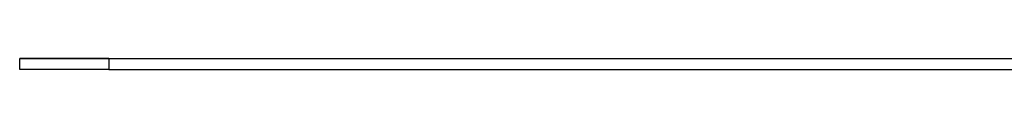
# Model space of a CAD drawing. Header units: millimetres. Extents: x -3019 to -673, y -582 to 1054.
# Tile 1 of 12: x -3019.1 to -2540.18, y -523.5 to -518.01. Entities that reach past the tile are written whole.
import ezdxf

# ---------------------------------------------------------------- set-up
doc = ezdxf.new("R2010")
doc.units = ezdxf.units.MM
doc.layers.add('Make2D$Visible$Curvas', color=7, linetype='Continuous')

msp = doc.modelspace()

# ---------------------------------------------------------------- linework, layer by layer
at = {"layer": 'Make2D$Visible$Curvas', "color": 7, "lineweight": -3, "true_color": 0xffffff}
for points, weights, knots in [([(-3019.09, -518.03), (-3019.09, -518.02), (-3005.48, -518.02), (-2991.87, -518.01), (-2973.72, -518.02)], [1, 0.912880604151, 1, 0.912880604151, 1], [66.732422, 66.732422, 66.732422, 101.076723, 101.076723, 135.421024, 135.421024, 135.421024]), ([(-2975.67, -518.07), (-2993.31, -518.06), (-3006.2, -518.05), (-3019.09, -518.04), (-3019.09, -518.03)], [1, 0.917703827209, 1, 0.917703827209, 1], [0, 0, 0, 33.366211, 33.366211, 66.732422, 66.732422, 66.732422]), ([(-2975.67, -523.4), (-2993.6, -523.4), (-3006.55, -523.39), (-3019.11, -523.38), (-3019.09, -523.37)], [1, 0.915308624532, 1, 0.917692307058, 0.995366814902], [0, 0, 0, 33.855256, 33.855256, 66.757638, 66.757638, 66.757638])]:
    msp.add_rational_spline(points, weights, degree=2, knots=knots, dxfattribs=at)
for points in [[(-3019.09, -523.37), (-3019.09, -518.03)], [(-2975.67, -518.07), (-2975.67, -523.35)], [(-2975.67, -518.07), (-2433.53, -518.17)], [(-2973.72, -518.02), (-2973.72, -518.07)], [(-2973.72, -518.02), (-2433.53, -518.11)], [(-2975.67, -523.4), (-2975.67, -523.35)], [(-2975.67, -523.4), (-2433.37, -523.5)]]:
    msp.add_open_spline(points, degree=1, dxfattribs=at)

doc.saveas('drawing.dxf')
